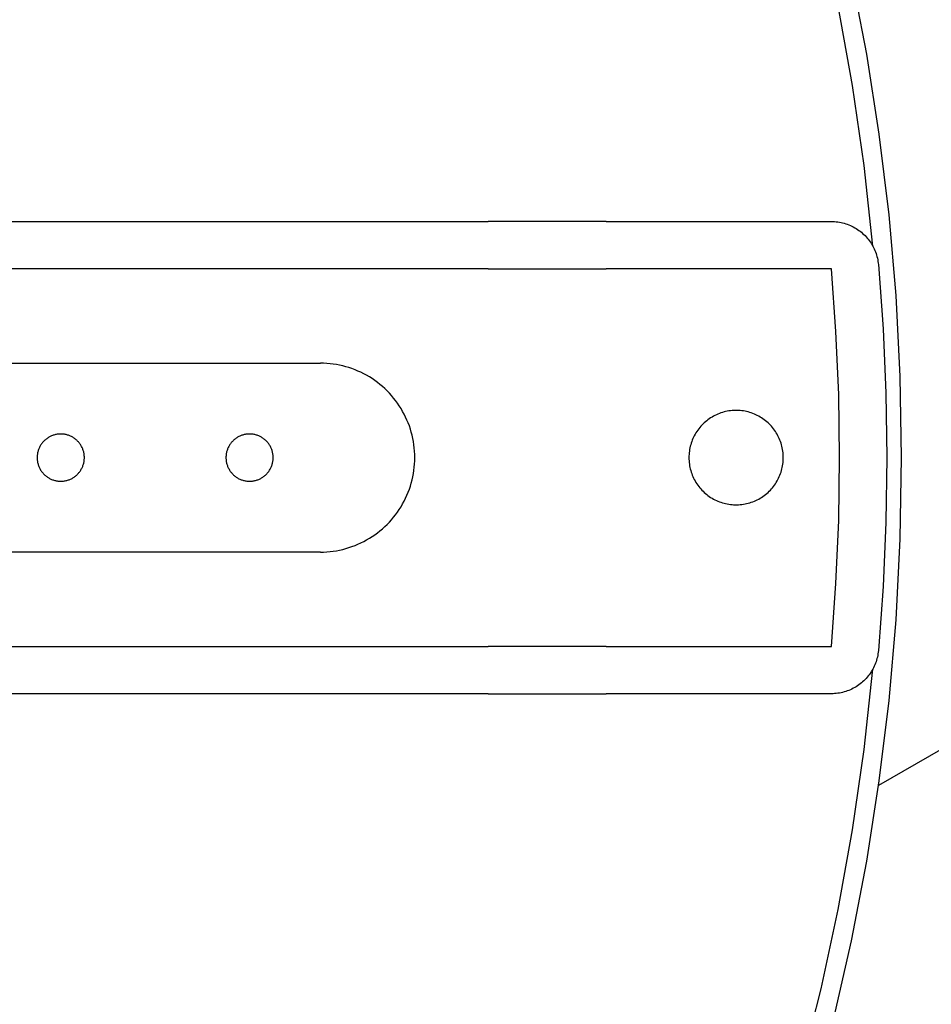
# Model space of a CAD drawing. Header units: millimetres. Extents: x 10249 to 12819, y -11746 to -10122.
# Tile 12 of 37: x 10913 to 10952, y -10528 to -10487. Entities that reach past the tile are written whole.
import ezdxf

# ---------------------------------------------------------------- set-up
doc = ezdxf.new("R2010")
doc.units = ezdxf.units.MM
doc.layers.add('Make2D$Visible$Curvas', color=7, linetype='Continuous')

msp = doc.modelspace()

# ---------------------------------------------------------------- linework, layer by layer
at = {"layer": 'Make2D$Visible$Curvas', "color": 7, "lineweight": -3, "true_color": 0xffffff}
msp.add_line((11453.171, -10228.408), (10949.476, -10519.216), dxfattribs=at)
at = {"layer": 'Make2D$Visible$Curvas', "color": 7, "lineweight": -3, "true_color": 0xededed}
for p, q in [((10948.321, -10484.863), (10948.969, -10488.236)), ((10948.381, -10489.562), (10947.774, -10486.184)), ((10948.969, -10488.236), (10949.501, -10491.63)), ((10948.87, -10492.959), (10948.381, -10489.562)), ((10949.501, -10491.63), (10949.915, -10495.04)), ((10949.241, -10496.371), (10948.87, -10492.959)), ((10887.88, -10495.326), (10921.795, -10495.326)), ((10921.795, -10495.326), (10932.948, -10495.326)), ((10937.948, -10495.326), (10932.948, -10495.326)), ((10937.948, -10495.326), (10947.484, -10495.326)), ((10947.484, -10495.326), (10947.553, -10495.328)), ((10947.553, -10495.328), (10947.622, -10495.331)), ((10947.622, -10495.331), (10947.69, -10495.337)), ((10947.69, -10495.337), (10947.759, -10495.345)), ((10947.759, -10495.345), (10947.827, -10495.356)), ((10947.827, -10495.356), (10947.895, -10495.369)), ((10947.895, -10495.369), (10947.962, -10495.384)), ((10947.962, -10495.384), (10948.029, -10495.402)), ((10948.029, -10495.402), (10948.095, -10495.422)), ((10948.095, -10495.422), (10948.16, -10495.444)), ((10949.915, -10495.04), (10950.211, -10498.462)), ((10948.16, -10495.444), (10948.225, -10495.469)), ((10948.225, -10495.469), (10948.288, -10495.495)), ((10948.288, -10495.495), (10948.351, -10495.524)), ((10948.351, -10495.524), (10948.413, -10495.555)), ((10948.413, -10495.555), (10948.473, -10495.588)), ((10948.473, -10495.588), (10948.533, -10495.623)), ((10948.533, -10495.623), (10948.591, -10495.661)), ((10948.591, -10495.661), (10948.647, -10495.7)), ((10948.647, -10495.7), (10948.703, -10495.741)), ((10948.703, -10495.741), (10948.757, -10495.784)), ((10948.757, -10495.784), (10948.809, -10495.829)), ((10948.809, -10495.829), (10948.86, -10495.875)), ((10948.86, -10495.875), (10948.909, -10495.924)), ((10948.909, -10495.924), (10948.957, -10495.974)), ((10948.957, -10495.974), (10949.003, -10496.025)), ((10949.003, -10496.025), (10949.047, -10496.079)), ((10949.047, -10496.079), (10949.089, -10496.133)), ((10949.089, -10496.133), (10949.129, -10496.189)), ((10949.129, -10496.189), (10949.167, -10496.247)), ((10949.167, -10496.247), (10949.203, -10496.305)), ((10949.203, -10496.305), (10949.238, -10496.365)), ((10949.238, -10496.365), (10949.27, -10496.426)), ((10949.27, -10496.426), (10949.3, -10496.489)), ((10949.3, -10496.489), (10949.328, -10496.552)), ((10949.328, -10496.552), (10949.353, -10496.616)), ((10949.353, -10496.616), (10949.377, -10496.681)), ((10949.377, -10496.681), (10949.398, -10496.746)), ((10949.398, -10496.746), (10949.417, -10496.813)), ((10949.417, -10496.813), (10949.433, -10496.88)), ((10949.433, -10496.88), (10949.447, -10496.947)), ((10949.447, -10496.947), (10949.459, -10497.015)), ((10949.459, -10497.015), (10949.469, -10497.084)), ((10949.469, -10497.084), (10949.476, -10497.152)), ((10921.795, -10497.326), (10887.88, -10497.326)), ((10932.948, -10497.326), (10921.795, -10497.326)), ((10932.948, -10497.326), (10937.948, -10497.326)), ((10947.484, -10497.326), (10937.948, -10497.326)), ((10947.677, -10499.989), (10947.484, -10497.326)), ((10949.476, -10497.152), (10949.674, -10499.873)), ((10950.211, -10498.462), (10950.388, -10501.892)), ((10947.794, -10502.657), (10947.677, -10499.989)), ((10949.674, -10499.873), (10949.793, -10502.599)), ((10901.833, -10501.326), (10925.833, -10501.326)), ((10925.969, -10501.329), (10925.833, -10501.326)), ((10926.106, -10501.336), (10925.969, -10501.329)), ((10926.242, -10501.347), (10926.106, -10501.336)), ((10926.377, -10501.364), (10926.242, -10501.347)), ((10926.512, -10501.385), (10926.377, -10501.364)), ((10926.646, -10501.41), (10926.512, -10501.385)), ((10926.78, -10501.44), (10926.646, -10501.41)), ((10926.912, -10501.475), (10926.78, -10501.44)), ((10927.043, -10501.514), (10926.912, -10501.475)), ((10927.172, -10501.557), (10927.043, -10501.514)), ((10927.3, -10501.605), (10927.172, -10501.557)), ((10927.426, -10501.658), (10927.3, -10501.605)), ((10927.551, -10501.714), (10927.426, -10501.658)), ((10927.673, -10501.775), (10927.551, -10501.714)), ((10927.793, -10501.84), (10927.673, -10501.775)), ((10927.911, -10501.909), (10927.793, -10501.84)), ((10928.026, -10501.982), (10927.911, -10501.909)), ((10928.139, -10502.059), (10928.026, -10501.982)), ((10928.25, -10502.139), (10928.139, -10502.059)), ((10950.388, -10501.892), (10950.448, -10505.326)), ((10928.357, -10502.224), (10928.25, -10502.139)), ((10928.461, -10502.312), (10928.357, -10502.224)), ((10928.563, -10502.403), (10928.461, -10502.312)), ((10928.661, -10502.498), (10928.563, -10502.403)), ((10928.756, -10502.596), (10928.661, -10502.498)), ((10928.847, -10502.698), (10928.756, -10502.596)), ((10928.935, -10502.802), (10928.847, -10502.698)), ((10929.02, -10502.909), (10928.935, -10502.802)), ((10929.1, -10503.02), (10929.02, -10502.909)), ((10947.833, -10505.326), (10947.794, -10502.657)), ((10949.793, -10502.599), (10949.833, -10505.326)), ((10929.177, -10503.133), (10929.1, -10503.02)), ((10929.25, -10503.248), (10929.177, -10503.133)), ((10929.319, -10503.366), (10929.25, -10503.248)), ((10943.07, -10503.362), (10943.003, -10503.377)), ((10943.138, -10503.35), (10943.07, -10503.362)), ((10943.207, -10503.341), (10943.138, -10503.35)), ((10943.275, -10503.334), (10943.207, -10503.341)), ((10943.344, -10503.329), (10943.275, -10503.334)), ((10943.413, -10503.327), (10943.344, -10503.329)), ((10943.482, -10503.327), (10943.413, -10503.327)), ((10943.551, -10503.329), (10943.482, -10503.327)), ((10943.62, -10503.334), (10943.551, -10503.329)), ((10943.689, -10503.341), (10943.62, -10503.334)), ((10943.757, -10503.35), (10943.689, -10503.341)), ((10943.825, -10503.362), (10943.757, -10503.35)), ((10943.893, -10503.377), (10943.825, -10503.362)), ((10929.384, -10503.486), (10929.319, -10503.366)), ((10929.445, -10503.608), (10929.384, -10503.486)), ((10929.501, -10503.733), (10929.445, -10503.608)), ((10929.554, -10503.859), (10929.501, -10503.733)), ((10942.201, -10503.763), (10942.148, -10503.807)), ((10942.255, -10503.721), (10942.201, -10503.763)), ((10942.312, -10503.68), (10942.255, -10503.721)), ((10942.369, -10503.642), (10942.312, -10503.68)), ((10942.428, -10503.606), (10942.369, -10503.642)), ((10942.488, -10503.572), (10942.428, -10503.606)), ((10942.549, -10503.54), (10942.488, -10503.572)), ((10942.611, -10503.51), (10942.549, -10503.54)), ((10942.674, -10503.482), (10942.611, -10503.51)), ((10942.739, -10503.456), (10942.674, -10503.482)), ((10942.803, -10503.433), (10942.739, -10503.456)), ((10942.869, -10503.412), (10942.803, -10503.433)), ((10942.936, -10503.393), (10942.869, -10503.412)), ((10943.003, -10503.377), (10942.936, -10503.393)), ((10943.96, -10503.393), (10943.893, -10503.377)), ((10944.026, -10503.412), (10943.96, -10503.393)), ((10944.092, -10503.433), (10944.026, -10503.412)), ((10944.157, -10503.456), (10944.092, -10503.433)), ((10944.221, -10503.482), (10944.157, -10503.456)), ((10944.284, -10503.51), (10944.221, -10503.482)), ((10944.346, -10503.54), (10944.284, -10503.51)), ((10944.408, -10503.572), (10944.346, -10503.54)), ((10944.468, -10503.606), (10944.408, -10503.572)), ((10944.526, -10503.642), (10944.468, -10503.606)), ((10944.584, -10503.68), (10944.526, -10503.642)), ((10944.64, -10503.721), (10944.584, -10503.68)), ((10944.695, -10503.763), (10944.64, -10503.721)), ((10944.748, -10503.807), (10944.695, -10503.763)), ((10929.602, -10503.987), (10929.554, -10503.859)), ((10929.645, -10504.116), (10929.602, -10503.987)), ((10929.684, -10504.247), (10929.645, -10504.116)), ((10941.822, -10504.162), (10941.782, -10504.219)), ((10941.863, -10504.107), (10941.822, -10504.162)), ((10941.906, -10504.053), (10941.863, -10504.107)), ((10941.951, -10504), (10941.906, -10504.053)), ((10941.997, -10503.949), (10941.951, -10504)), ((10942.046, -10503.9), (10941.997, -10503.949)), ((10942.096, -10503.852), (10942.046, -10503.9)), ((10942.148, -10503.807), (10942.096, -10503.852)), ((10944.8, -10503.852), (10944.748, -10503.807)), ((10944.85, -10503.9), (10944.8, -10503.852)), ((10944.898, -10503.949), (10944.85, -10503.9)), ((10944.945, -10504), (10944.898, -10503.949)), ((10944.99, -10504.053), (10944.945, -10504)), ((10945.033, -10504.107), (10944.99, -10504.053)), ((10945.074, -10504.162), (10945.033, -10504.107)), ((10945.113, -10504.219), (10945.074, -10504.162)), ((10914.132, -10504.613), (10914.107, -10504.638)), ((10914.157, -10504.589), (10914.132, -10504.613)), ((10914.182, -10504.567), (10914.157, -10504.589)), ((10914.209, -10504.545), (10914.182, -10504.567)), ((10914.236, -10504.524), (10914.209, -10504.545)), ((10914.265, -10504.503), (10914.236, -10504.524)), ((10914.293, -10504.484), (10914.265, -10504.503)), ((10914.323, -10504.466), (10914.293, -10504.484)), ((10914.353, -10504.449), (10914.323, -10504.466)), ((10914.383, -10504.433), (10914.353, -10504.449)), ((10914.414, -10504.418), (10914.383, -10504.433)), ((10914.446, -10504.404), (10914.414, -10504.418)), ((10914.478, -10504.391), (10914.446, -10504.404)), ((10914.51, -10504.38), (10914.478, -10504.391)), ((10914.543, -10504.369), (10914.51, -10504.38)), ((10914.577, -10504.36), (10914.543, -10504.369)), ((10914.61, -10504.351), (10914.577, -10504.36)), ((10914.644, -10504.344), (10914.61, -10504.351)), ((10914.678, -10504.338), (10914.644, -10504.344)), ((10914.712, -10504.334), (10914.678, -10504.338)), ((10914.746, -10504.33), (10914.712, -10504.334)), ((10914.781, -10504.328), (10914.746, -10504.33)), ((10914.815, -10504.327), (10914.781, -10504.328)), ((10914.85, -10504.327), (10914.815, -10504.327)), ((10914.884, -10504.328), (10914.85, -10504.327)), ((10914.919, -10504.33), (10914.884, -10504.328)), ((10914.953, -10504.334), (10914.919, -10504.33)), ((10914.987, -10504.338), (10914.953, -10504.334)), ((10915.021, -10504.344), (10914.987, -10504.338)), ((10915.055, -10504.351), (10915.021, -10504.344)), ((10915.089, -10504.36), (10915.055, -10504.351)), ((10915.122, -10504.369), (10915.089, -10504.36)), ((10915.155, -10504.38), (10915.122, -10504.369)), ((10915.187, -10504.391), (10915.155, -10504.38)), ((10915.219, -10504.404), (10915.187, -10504.391)), ((10915.251, -10504.418), (10915.219, -10504.404)), ((10915.282, -10504.433), (10915.251, -10504.418)), ((10915.313, -10504.449), (10915.282, -10504.433)), ((10915.343, -10504.466), (10915.313, -10504.449)), ((10915.372, -10504.484), (10915.343, -10504.466)), ((10915.401, -10504.503), (10915.372, -10504.484)), ((10915.429, -10504.524), (10915.401, -10504.503)), ((10915.456, -10504.545), (10915.429, -10504.524)), ((10915.483, -10504.567), (10915.456, -10504.545)), ((10915.509, -10504.589), (10915.483, -10504.567)), ((10915.534, -10504.613), (10915.509, -10504.589)), ((10915.558, -10504.638), (10915.534, -10504.613)), ((10922.132, -10504.613), (10922.107, -10504.638)), ((10922.157, -10504.589), (10922.132, -10504.613)), ((10922.182, -10504.567), (10922.157, -10504.589)), ((10922.209, -10504.545), (10922.182, -10504.567)), ((10922.236, -10504.524), (10922.209, -10504.545)), ((10922.265, -10504.503), (10922.236, -10504.524)), ((10922.293, -10504.484), (10922.265, -10504.503)), ((10922.323, -10504.466), (10922.293, -10504.484)), ((10922.353, -10504.449), (10922.323, -10504.466)), ((10922.383, -10504.433), (10922.353, -10504.449)), ((10922.414, -10504.418), (10922.383, -10504.433)), ((10922.446, -10504.404), (10922.414, -10504.418)), ((10922.478, -10504.391), (10922.446, -10504.404)), ((10922.51, -10504.38), (10922.478, -10504.391)), ((10922.543, -10504.369), (10922.51, -10504.38)), ((10922.577, -10504.36), (10922.543, -10504.369)), ((10922.61, -10504.351), (10922.577, -10504.36)), ((10922.644, -10504.344), (10922.61, -10504.351)), ((10922.678, -10504.338), (10922.644, -10504.344)), ((10922.712, -10504.334), (10922.678, -10504.338)), ((10922.746, -10504.33), (10922.712, -10504.334)), ((10922.781, -10504.328), (10922.746, -10504.33)), ((10922.815, -10504.327), (10922.781, -10504.328)), ((10922.85, -10504.327), (10922.815, -10504.327)), ((10922.884, -10504.328), (10922.85, -10504.327)), ((10922.919, -10504.33), (10922.884, -10504.328)), ((10922.953, -10504.334), (10922.919, -10504.33)), ((10922.987, -10504.338), (10922.953, -10504.334)), ((10923.021, -10504.344), (10922.987, -10504.338)), ((10923.055, -10504.351), (10923.021, -10504.344)), ((10923.089, -10504.36), (10923.055, -10504.351)), ((10923.122, -10504.369), (10923.089, -10504.36)), ((10923.155, -10504.38), (10923.122, -10504.369)), ((10923.187, -10504.391), (10923.155, -10504.38)), ((10923.219, -10504.404), (10923.187, -10504.391)), ((10923.251, -10504.418), (10923.219, -10504.404)), ((10923.282, -10504.433), (10923.251, -10504.418)), ((10923.313, -10504.449), (10923.282, -10504.433)), ((10923.343, -10504.466), (10923.313, -10504.449)), ((10923.372, -10504.484), (10923.343, -10504.466)), ((10923.401, -10504.503), (10923.372, -10504.484)), ((10923.429, -10504.524), (10923.401, -10504.503)), ((10923.456, -10504.545), (10923.429, -10504.524)), ((10923.483, -10504.567), (10923.456, -10504.545)), ((10923.509, -10504.589), (10923.483, -10504.567)), ((10923.534, -10504.613), (10923.509, -10504.589)), ((10923.558, -10504.638), (10923.534, -10504.613)), ((10929.719, -10504.379), (10929.684, -10504.247)), ((10929.749, -10504.513), (10929.719, -10504.379)), ((10929.774, -10504.647), (10929.749, -10504.513)), ((10941.59, -10504.585), (10941.566, -10504.65)), ((10941.617, -10504.521), (10941.59, -10504.585)), ((10941.646, -10504.459), (10941.617, -10504.521)), ((10941.677, -10504.397), (10941.646, -10504.459)), ((10941.71, -10504.336), (10941.677, -10504.397)), ((10941.745, -10504.277), (10941.71, -10504.336)), ((10941.782, -10504.219), (10941.745, -10504.277)), ((10945.15, -10504.277), (10945.113, -10504.219)), ((10945.185, -10504.336), (10945.15, -10504.277)), ((10945.219, -10504.397), (10945.185, -10504.336)), ((10945.25, -10504.459), (10945.219, -10504.397)), ((10945.279, -10504.521), (10945.25, -10504.459)), ((10945.305, -10504.585), (10945.279, -10504.521)), ((10945.33, -10504.65), (10945.305, -10504.585)), ((10913.88, -10505.021), (10913.87, -10505.054)), ((10913.892, -10504.988), (10913.88, -10505.021)), ((10913.904, -10504.956), (10913.892, -10504.988)), ((10913.917, -10504.924), (10913.904, -10504.956)), ((10913.932, -10504.893), (10913.917, -10504.924)), ((10913.947, -10504.862), (10913.932, -10504.893)), ((10913.964, -10504.831), (10913.947, -10504.862)), ((10913.981, -10504.802), (10913.964, -10504.831)), ((10914, -10504.773), (10913.981, -10504.802)), ((10914.02, -10504.744), (10914, -10504.773)), ((10914.04, -10504.716), (10914.02, -10504.744)), ((10914.062, -10504.689), (10914.04, -10504.716)), ((10914.084, -10504.663), (10914.062, -10504.689)), ((10914.107, -10504.638), (10914.084, -10504.663)), ((10915.581, -10504.663), (10915.558, -10504.638)), ((10915.604, -10504.689), (10915.581, -10504.663)), ((10915.625, -10504.716), (10915.604, -10504.689)), ((10915.646, -10504.744), (10915.625, -10504.716)), ((10915.665, -10504.773), (10915.646, -10504.744)), ((10915.684, -10504.802), (10915.665, -10504.773)), ((10915.701, -10504.831), (10915.684, -10504.802)), ((10915.718, -10504.862), (10915.701, -10504.831)), ((10915.734, -10504.893), (10915.718, -10504.862)), ((10915.748, -10504.924), (10915.734, -10504.893)), ((10915.761, -10504.956), (10915.748, -10504.924)), ((10915.774, -10504.988), (10915.761, -10504.956)), ((10915.785, -10505.021), (10915.774, -10504.988)), ((10915.795, -10505.054), (10915.785, -10505.021)), ((10921.88, -10505.021), (10921.87, -10505.054)), ((10921.892, -10504.988), (10921.88, -10505.021)), ((10921.904, -10504.956), (10921.892, -10504.988)), ((10921.917, -10504.924), (10921.904, -10504.956)), ((10921.932, -10504.893), (10921.917, -10504.924)), ((10921.947, -10504.862), (10921.932, -10504.893)), ((10921.964, -10504.831), (10921.947, -10504.862)), ((10921.981, -10504.802), (10921.964, -10504.831)), ((10922, -10504.773), (10921.981, -10504.802)), ((10922.02, -10504.744), (10922, -10504.773)), ((10922.04, -10504.716), (10922.02, -10504.744)), ((10922.062, -10504.689), (10922.04, -10504.716)), ((10922.084, -10504.663), (10922.062, -10504.689)), ((10922.107, -10504.638), (10922.084, -10504.663)), ((10923.581, -10504.663), (10923.558, -10504.638)), ((10923.604, -10504.689), (10923.581, -10504.663)), ((10923.625, -10504.716), (10923.604, -10504.689)), ((10923.646, -10504.744), (10923.625, -10504.716)), ((10923.665, -10504.773), (10923.646, -10504.744)), ((10923.684, -10504.802), (10923.665, -10504.773)), ((10923.701, -10504.831), (10923.684, -10504.802)), ((10923.718, -10504.862), (10923.701, -10504.831)), ((10923.734, -10504.893), (10923.718, -10504.862)), ((10923.748, -10504.924), (10923.734, -10504.893)), ((10923.761, -10504.956), (10923.748, -10504.924)), ((10923.774, -10504.988), (10923.761, -10504.956)), ((10923.785, -10505.021), (10923.774, -10504.988)), ((10923.795, -10505.054), (10923.785, -10505.021)), ((10929.795, -10504.782), (10929.774, -10504.647)), ((10929.812, -10504.917), (10929.795, -10504.782)), ((10929.823, -10505.053), (10929.812, -10504.917)), ((10941.477, -10504.983), (10941.467, -10505.051)), ((10941.49, -10504.915), (10941.477, -10504.983)), ((10941.506, -10504.848), (10941.49, -10504.915)), ((10941.524, -10504.781), (10941.506, -10504.848)), ((10941.543, -10504.715), (10941.524, -10504.781)), ((10941.566, -10504.65), (10941.543, -10504.715)), ((10945.352, -10504.715), (10945.33, -10504.65)), ((10945.372, -10504.781), (10945.352, -10504.715)), ((10945.39, -10504.848), (10945.372, -10504.781)), ((10945.405, -10504.915), (10945.39, -10504.848)), ((10945.418, -10504.983), (10945.405, -10504.915)), ((10945.429, -10505.051), (10945.418, -10504.983)), ((10913.835, -10505.257), (10913.833, -10505.292)), ((10913.833, -10505.292), (10913.833, -10505.326)), ((10913.833, -10505.326), (10913.833, -10505.361)), ((10913.833, -10505.361), (10913.835, -10505.395)), ((10913.838, -10505.223), (10913.835, -10505.257)), ((10913.835, -10505.395), (10913.838, -10505.43)), ((10913.842, -10505.189), (10913.838, -10505.223)), ((10913.838, -10505.43), (10913.842, -10505.464)), ((10913.847, -10505.155), (10913.842, -10505.189)), ((10913.854, -10505.121), (10913.847, -10505.155)), ((10913.862, -10505.087), (10913.854, -10505.121)), ((10913.87, -10505.054), (10913.862, -10505.087)), ((10915.804, -10505.087), (10915.795, -10505.054)), ((10915.811, -10505.121), (10915.804, -10505.087)), ((10915.818, -10505.155), (10915.811, -10505.121)), ((10915.823, -10505.189), (10915.818, -10505.155)), ((10915.827, -10505.223), (10915.823, -10505.189)), ((10915.823, -10505.464), (10915.827, -10505.43)), ((10915.83, -10505.257), (10915.827, -10505.223)), ((10915.827, -10505.43), (10915.83, -10505.395)), ((10915.832, -10505.292), (10915.83, -10505.257)), ((10915.83, -10505.395), (10915.832, -10505.361)), ((10915.833, -10505.326), (10915.832, -10505.292)), ((10915.832, -10505.361), (10915.833, -10505.326)), ((10921.835, -10505.257), (10921.833, -10505.292)), ((10921.833, -10505.292), (10921.833, -10505.326)), ((10921.833, -10505.326), (10921.833, -10505.361)), ((10921.833, -10505.361), (10921.835, -10505.395)), ((10921.838, -10505.223), (10921.835, -10505.257)), ((10921.835, -10505.395), (10921.838, -10505.43)), ((10921.842, -10505.189), (10921.838, -10505.223)), ((10921.838, -10505.43), (10921.842, -10505.464)), ((10921.847, -10505.155), (10921.842, -10505.189)), ((10921.854, -10505.121), (10921.847, -10505.155)), ((10921.862, -10505.087), (10921.854, -10505.121)), ((10921.87, -10505.054), (10921.862, -10505.087)), ((10923.804, -10505.087), (10923.795, -10505.054)), ((10923.811, -10505.121), (10923.804, -10505.087)), ((10923.818, -10505.155), (10923.811, -10505.121)), ((10923.823, -10505.189), (10923.818, -10505.155)), ((10923.827, -10505.223), (10923.823, -10505.189)), ((10923.823, -10505.464), (10923.827, -10505.43)), ((10923.83, -10505.257), (10923.827, -10505.223)), ((10923.827, -10505.43), (10923.83, -10505.395)), ((10923.832, -10505.292), (10923.83, -10505.257)), ((10923.83, -10505.395), (10923.832, -10505.361)), ((10923.833, -10505.326), (10923.832, -10505.292)), ((10923.832, -10505.361), (10923.833, -10505.326)), ((10929.83, -10505.19), (10929.823, -10505.053)), ((10929.833, -10505.326), (10929.83, -10505.19)), ((10929.83, -10505.463), (10929.833, -10505.326)), ((10941.449, -10505.257), (10941.448, -10505.326)), ((10941.448, -10505.326), (10941.449, -10505.395)), ((10941.452, -10505.188), (10941.449, -10505.257)), ((10941.449, -10505.395), (10941.452, -10505.464)), ((10941.458, -10505.12), (10941.452, -10505.188)), ((10941.467, -10505.051), (10941.458, -10505.12)), ((10945.437, -10505.12), (10945.429, -10505.051)), ((10945.443, -10505.188), (10945.437, -10505.12)), ((10945.447, -10505.257), (10945.443, -10505.188)), ((10945.443, -10505.464), (10945.447, -10505.395)), ((10945.448, -10505.326), (10945.447, -10505.257)), ((10945.447, -10505.395), (10945.448, -10505.326)), ((10947.794, -10507.996), (10947.833, -10505.326)), ((10949.833, -10505.326), (10949.793, -10508.054)), ((10950.448, -10505.326), (10950.388, -10508.761)), ((10913.842, -10505.464), (10913.847, -10505.498)), ((10913.847, -10505.498), (10913.854, -10505.532)), ((10913.854, -10505.532), (10913.862, -10505.566)), ((10913.862, -10505.566), (10913.87, -10505.599)), ((10913.87, -10505.599), (10913.88, -10505.632)), ((10913.88, -10505.632), (10913.892, -10505.665)), ((10913.892, -10505.665), (10913.904, -10505.697)), ((10913.904, -10505.697), (10913.917, -10505.729)), ((10913.917, -10505.729), (10913.932, -10505.76)), ((10913.932, -10505.76), (10913.947, -10505.791)), ((10913.947, -10505.791), (10913.964, -10505.821)), ((10913.964, -10505.821), (10913.981, -10505.851)), ((10913.981, -10505.851), (10914, -10505.88)), ((10915.665, -10505.88), (10915.684, -10505.851)), ((10915.684, -10505.851), (10915.701, -10505.821)), ((10915.701, -10505.821), (10915.718, -10505.791)), ((10915.718, -10505.791), (10915.734, -10505.76)), ((10915.734, -10505.76), (10915.748, -10505.729)), ((10915.748, -10505.729), (10915.761, -10505.697)), ((10915.761, -10505.697), (10915.774, -10505.665)), ((10915.774, -10505.665), (10915.785, -10505.632)), ((10915.785, -10505.632), (10915.795, -10505.599)), ((10915.795, -10505.599), (10915.804, -10505.566)), ((10915.804, -10505.566), (10915.811, -10505.532)), ((10915.811, -10505.532), (10915.818, -10505.498)), ((10915.818, -10505.498), (10915.823, -10505.464)), ((10921.842, -10505.464), (10921.847, -10505.498)), ((10921.847, -10505.498), (10921.854, -10505.532)), ((10921.854, -10505.532), (10921.862, -10505.566)), ((10921.862, -10505.566), (10921.87, -10505.599)), ((10921.87, -10505.599), (10921.88, -10505.632)), ((10921.88, -10505.632), (10921.892, -10505.665)), ((10921.892, -10505.665), (10921.904, -10505.697)), ((10921.904, -10505.697), (10921.917, -10505.729)), ((10921.917, -10505.729), (10921.932, -10505.76)), ((10921.932, -10505.76), (10921.947, -10505.791)), ((10921.947, -10505.791), (10921.964, -10505.821)), ((10921.964, -10505.821), (10921.981, -10505.851)), ((10921.981, -10505.851), (10922, -10505.88)), ((10923.665, -10505.88), (10923.684, -10505.851)), ((10923.684, -10505.851), (10923.701, -10505.821)), ((10923.701, -10505.821), (10923.718, -10505.791)), ((10923.718, -10505.791), (10923.734, -10505.76)), ((10923.734, -10505.76), (10923.748, -10505.729)), ((10923.748, -10505.729), (10923.761, -10505.697)), ((10923.761, -10505.697), (10923.774, -10505.665)), ((10923.774, -10505.665), (10923.785, -10505.632)), ((10923.785, -10505.632), (10923.795, -10505.599)), ((10923.795, -10505.599), (10923.804, -10505.566)), ((10923.804, -10505.566), (10923.811, -10505.532)), ((10923.811, -10505.532), (10923.818, -10505.498)), ((10923.818, -10505.498), (10923.823, -10505.464)), ((10929.795, -10505.871), (10929.812, -10505.735)), ((10929.812, -10505.735), (10929.823, -10505.599)), ((10929.823, -10505.599), (10929.83, -10505.463)), ((10941.452, -10505.464), (10941.458, -10505.533)), ((10941.458, -10505.533), (10941.467, -10505.602)), ((10941.467, -10505.602), (10941.477, -10505.67)), ((10941.477, -10505.67), (10941.49, -10505.738)), ((10941.49, -10505.738), (10941.506, -10505.805)), ((10941.506, -10505.805), (10941.524, -10505.872)), ((10945.372, -10505.872), (10945.39, -10505.805)), ((10945.39, -10505.805), (10945.405, -10505.738)), ((10945.405, -10505.738), (10945.418, -10505.67)), ((10945.418, -10505.67), (10945.429, -10505.602)), ((10945.429, -10505.602), (10945.437, -10505.533)), ((10945.437, -10505.533), (10945.443, -10505.464)), ((10914, -10505.88), (10914.02, -10505.909)), ((10914.02, -10505.909), (10914.04, -10505.936)), ((10914.04, -10505.936), (10914.062, -10505.963)), ((10914.062, -10505.963), (10914.084, -10505.99)), ((10914.084, -10505.99), (10914.107, -10506.015)), ((10914.107, -10506.015), (10914.132, -10506.04)), ((10914.132, -10506.04), (10914.157, -10506.063)), ((10914.157, -10506.063), (10914.182, -10506.086)), ((10914.182, -10506.086), (10914.209, -10506.108)), ((10914.209, -10506.108), (10914.236, -10506.129)), ((10914.236, -10506.129), (10914.265, -10506.149)), ((10914.265, -10506.149), (10914.293, -10506.168)), ((10914.293, -10506.168), (10914.323, -10506.187)), ((10914.323, -10506.187), (10914.353, -10506.204)), ((10914.353, -10506.204), (10914.383, -10506.22)), ((10914.383, -10506.22), (10914.414, -10506.235)), ((10914.414, -10506.235), (10914.446, -10506.249)), ((10914.446, -10506.249), (10914.478, -10506.261)), ((10914.478, -10506.261), (10914.51, -10506.273)), ((10914.51, -10506.273), (10914.543, -10506.284)), ((10915.122, -10506.284), (10915.155, -10506.273)), ((10915.155, -10506.273), (10915.187, -10506.261)), ((10915.187, -10506.261), (10915.219, -10506.249)), ((10915.219, -10506.249), (10915.251, -10506.235)), ((10915.251, -10506.235), (10915.282, -10506.22)), ((10915.282, -10506.22), (10915.313, -10506.204)), ((10915.313, -10506.204), (10915.343, -10506.187)), ((10915.343, -10506.187), (10915.372, -10506.168)), ((10915.372, -10506.168), (10915.401, -10506.149)), ((10915.401, -10506.149), (10915.429, -10506.129)), ((10915.429, -10506.129), (10915.456, -10506.108)), ((10915.456, -10506.108), (10915.483, -10506.086)), ((10915.483, -10506.086), (10915.509, -10506.063)), ((10915.509, -10506.063), (10915.534, -10506.04)), ((10915.534, -10506.04), (10915.558, -10506.015)), ((10915.558, -10506.015), (10915.581, -10505.99)), ((10915.581, -10505.99), (10915.604, -10505.963)), ((10915.604, -10505.963), (10915.625, -10505.936)), ((10915.625, -10505.936), (10915.646, -10505.909)), ((10915.646, -10505.909), (10915.665, -10505.88)), ((10922, -10505.88), (10922.02, -10505.909)), ((10922.02, -10505.909), (10922.04, -10505.936)), ((10922.04, -10505.936), (10922.062, -10505.963)), ((10922.062, -10505.963), (10922.084, -10505.99)), ((10922.084, -10505.99), (10922.107, -10506.015)), ((10922.107, -10506.015), (10922.132, -10506.04)), ((10922.132, -10506.04), (10922.157, -10506.063)), ((10922.157, -10506.063), (10922.182, -10506.086)), ((10922.182, -10506.086), (10922.209, -10506.108)), ((10922.209, -10506.108), (10922.236, -10506.129)), ((10922.236, -10506.129), (10922.265, -10506.149)), ((10922.265, -10506.149), (10922.293, -10506.168)), ((10922.293, -10506.168), (10922.323, -10506.187)), ((10922.323, -10506.187), (10922.353, -10506.204)), ((10922.353, -10506.204), (10922.383, -10506.22)), ((10922.383, -10506.22), (10922.414, -10506.235)), ((10922.414, -10506.235), (10922.446, -10506.249)), ((10922.446, -10506.249), (10922.478, -10506.261)), ((10922.478, -10506.261), (10922.51, -10506.273)), ((10922.51, -10506.273), (10922.543, -10506.284)), ((10923.122, -10506.284), (10923.155, -10506.273)), ((10923.155, -10506.273), (10923.187, -10506.261)), ((10923.187, -10506.261), (10923.219, -10506.249)), ((10923.219, -10506.249), (10923.251, -10506.235)), ((10923.251, -10506.235), (10923.282, -10506.22)), ((10923.282, -10506.22), (10923.313, -10506.204)), ((10923.313, -10506.204), (10923.343, -10506.187)), ((10923.343, -10506.187), (10923.372, -10506.168)), ((10923.372, -10506.168), (10923.401, -10506.149)), ((10923.401, -10506.149), (10923.429, -10506.129)), ((10923.429, -10506.129), (10923.456, -10506.108)), ((10923.456, -10506.108), (10923.483, -10506.086)), ((10923.483, -10506.086), (10923.509, -10506.063)), ((10923.509, -10506.063), (10923.534, -10506.04)), ((10923.534, -10506.04), (10923.558, -10506.015)), ((10923.558, -10506.015), (10923.581, -10505.99)), ((10923.581, -10505.99), (10923.604, -10505.963)), ((10923.604, -10505.963), (10923.625, -10505.936)), ((10923.625, -10505.936), (10923.646, -10505.909)), ((10923.646, -10505.909), (10923.665, -10505.88)), ((10929.684, -10506.406), (10929.719, -10506.273)), ((10929.719, -10506.273), (10929.749, -10506.14)), ((10929.749, -10506.14), (10929.774, -10506.006)), ((10929.774, -10506.006), (10929.795, -10505.871)), ((10941.524, -10505.872), (10941.543, -10505.938)), ((10941.543, -10505.938), (10941.566, -10506.003)), ((10941.566, -10506.003), (10941.59, -10506.068)), ((10941.59, -10506.068), (10941.617, -10506.131)), ((10941.617, -10506.131), (10941.646, -10506.194)), ((10941.646, -10506.194), (10941.677, -10506.256)), ((10941.677, -10506.256), (10941.71, -10506.316)), ((10945.185, -10506.316), (10945.219, -10506.256)), ((10945.219, -10506.256), (10945.25, -10506.194)), ((10945.25, -10506.194), (10945.279, -10506.131)), ((10945.279, -10506.131), (10945.305, -10506.068)), ((10945.305, -10506.068), (10945.33, -10506.003)), ((10945.33, -10506.003), (10945.352, -10505.938)), ((10945.352, -10505.938), (10945.372, -10505.872)), ((10914.543, -10506.284), (10914.577, -10506.293)), ((10914.577, -10506.293), (10914.61, -10506.301)), ((10914.61, -10506.301), (10914.644, -10506.308)), ((10914.644, -10506.308), (10914.678, -10506.314)), ((10914.678, -10506.314), (10914.712, -10506.319)), ((10914.712, -10506.319), (10914.746, -10506.323)), ((10914.746, -10506.323), (10914.781, -10506.325)), ((10914.781, -10506.325), (10914.815, -10506.326)), ((10914.815, -10506.326), (10914.85, -10506.326)), ((10914.85, -10506.326), (10914.884, -10506.325)), ((10914.884, -10506.325), (10914.919, -10506.323)), ((10914.919, -10506.323), (10914.953, -10506.319)), ((10914.953, -10506.319), (10914.987, -10506.314)), ((10914.987, -10506.314), (10915.021, -10506.308)), ((10915.021, -10506.308), (10915.055, -10506.301)), ((10915.055, -10506.301), (10915.089, -10506.293)), ((10915.089, -10506.293), (10915.122, -10506.284)), ((10922.543, -10506.284), (10922.577, -10506.293)), ((10922.577, -10506.293), (10922.61, -10506.301)), ((10922.61, -10506.301), (10922.644, -10506.308)), ((10922.644, -10506.308), (10922.678, -10506.314)), ((10922.678, -10506.314), (10922.712, -10506.319)), ((10922.712, -10506.319), (10922.746, -10506.323)), ((10922.746, -10506.323), (10922.781, -10506.325)), ((10922.781, -10506.325), (10922.815, -10506.326)), ((10922.815, -10506.326), (10922.85, -10506.326)), ((10922.85, -10506.326), (10922.884, -10506.325)), ((10922.884, -10506.325), (10922.919, -10506.323)), ((10922.919, -10506.323), (10922.953, -10506.319)), ((10922.953, -10506.319), (10922.987, -10506.314)), ((10922.987, -10506.314), (10923.021, -10506.308)), ((10923.021, -10506.308), (10923.055, -10506.301)), ((10923.055, -10506.301), (10923.089, -10506.293)), ((10923.089, -10506.293), (10923.122, -10506.284)), ((10929.554, -10506.794), (10929.602, -10506.666)), ((10929.602, -10506.666), (10929.645, -10506.536)), ((10929.645, -10506.536), (10929.684, -10506.406)), ((10941.71, -10506.316), (10941.745, -10506.376)), ((10941.745, -10506.376), (10941.782, -10506.434)), ((10941.782, -10506.434), (10941.822, -10506.491)), ((10941.822, -10506.491), (10941.863, -10506.546)), ((10941.863, -10506.546), (10941.906, -10506.6)), ((10941.906, -10506.6), (10941.951, -10506.653)), ((10941.951, -10506.653), (10941.997, -10506.704)), ((10944.898, -10506.704), (10944.945, -10506.653)), ((10944.945, -10506.653), (10944.99, -10506.6)), ((10944.99, -10506.6), (10945.033, -10506.546)), ((10945.033, -10506.546), (10945.074, -10506.491)), ((10945.074, -10506.491), (10945.113, -10506.434)), ((10945.113, -10506.434), (10945.15, -10506.376)), ((10945.15, -10506.376), (10945.185, -10506.316)), ((10929.384, -10507.167), (10929.445, -10507.044)), ((10929.445, -10507.044), (10929.501, -10506.92)), ((10929.501, -10506.92), (10929.554, -10506.794)), ((10941.997, -10506.704), (10942.046, -10506.753)), ((10942.046, -10506.753), (10942.096, -10506.8)), ((10942.096, -10506.8), (10942.148, -10506.846)), ((10942.148, -10506.846), (10942.201, -10506.89)), ((10942.201, -10506.89), (10942.255, -10506.932)), ((10942.255, -10506.932), (10942.312, -10506.972)), ((10942.312, -10506.972), (10942.369, -10507.011)), ((10942.369, -10507.011), (10942.428, -10507.047)), ((10942.428, -10507.047), (10942.488, -10507.081)), ((10942.488, -10507.081), (10942.549, -10507.113)), ((10942.549, -10507.113), (10942.611, -10507.143)), ((10944.284, -10507.143), (10944.346, -10507.113)), ((10944.346, -10507.113), (10944.408, -10507.081)), ((10944.408, -10507.081), (10944.468, -10507.047)), ((10944.468, -10507.047), (10944.526, -10507.011)), ((10944.526, -10507.011), (10944.584, -10506.972)), ((10944.584, -10506.972), (10944.64, -10506.932)), ((10944.64, -10506.932), (10944.695, -10506.89)), ((10944.695, -10506.89), (10944.748, -10506.846)), ((10944.748, -10506.846), (10944.8, -10506.8)), ((10944.8, -10506.8), (10944.85, -10506.753)), ((10944.85, -10506.753), (10944.898, -10506.704)), ((10929.1, -10507.633), (10929.177, -10507.52)), ((10929.177, -10507.52), (10929.25, -10507.405)), ((10929.25, -10507.405), (10929.319, -10507.287)), ((10929.319, -10507.287), (10929.384, -10507.167)), ((10942.611, -10507.143), (10942.674, -10507.171)), ((10942.674, -10507.171), (10942.739, -10507.196)), ((10942.739, -10507.196), (10942.803, -10507.22)), ((10942.803, -10507.22), (10942.869, -10507.241)), ((10942.869, -10507.241), (10942.936, -10507.26)), ((10942.936, -10507.26), (10943.003, -10507.276)), ((10943.003, -10507.276), (10943.07, -10507.29)), ((10943.07, -10507.29), (10943.138, -10507.302)), ((10943.138, -10507.302), (10943.207, -10507.312)), ((10943.207, -10507.312), (10943.275, -10507.319)), ((10943.275, -10507.319), (10943.344, -10507.324)), ((10943.344, -10507.324), (10943.413, -10507.326)), ((10943.413, -10507.326), (10943.482, -10507.326)), ((10943.482, -10507.326), (10943.551, -10507.324)), ((10943.551, -10507.324), (10943.62, -10507.319)), ((10943.62, -10507.319), (10943.689, -10507.312)), ((10943.689, -10507.312), (10943.757, -10507.302)), ((10943.757, -10507.302), (10943.825, -10507.29)), ((10943.825, -10507.29), (10943.893, -10507.276)), ((10943.893, -10507.276), (10943.96, -10507.26)), ((10943.96, -10507.26), (10944.026, -10507.241)), ((10944.026, -10507.241), (10944.092, -10507.22)), ((10944.092, -10507.22), (10944.157, -10507.196)), ((10944.157, -10507.196), (10944.221, -10507.171)), ((10944.221, -10507.171), (10944.284, -10507.143)), ((10928.847, -10507.955), (10928.935, -10507.851)), ((10928.935, -10507.851), (10929.02, -10507.743)), ((10929.02, -10507.743), (10929.1, -10507.633)), ((10928.357, -10508.429), (10928.461, -10508.341)), ((10928.461, -10508.341), (10928.563, -10508.25)), ((10928.563, -10508.25), (10928.661, -10508.155)), ((10928.661, -10508.155), (10928.756, -10508.057)), ((10928.756, -10508.057), (10928.847, -10507.955)), ((10947.677, -10510.663), (10947.794, -10507.996)), ((10949.793, -10508.054), (10949.674, -10510.78)), ((10927.793, -10508.813), (10927.911, -10508.744)), ((10927.911, -10508.744), (10928.026, -10508.671)), ((10928.026, -10508.671), (10928.139, -10508.594)), ((10928.139, -10508.594), (10928.25, -10508.514)), ((10928.25, -10508.514), (10928.357, -10508.429)), ((10950.388, -10508.761), (10950.211, -10512.191)), ((10926.78, -10509.213), (10926.912, -10509.178)), ((10926.912, -10509.178), (10927.043, -10509.139)), ((10927.043, -10509.139), (10927.172, -10509.095)), ((10927.172, -10509.095), (10927.3, -10509.048)), ((10927.3, -10509.048), (10927.426, -10508.995)), ((10927.426, -10508.995), (10927.551, -10508.939)), ((10927.551, -10508.939), (10927.673, -10508.878)), ((10927.673, -10508.878), (10927.793, -10508.813)), ((10925.833, -10509.326), (10901.833, -10509.326)), ((10925.833, -10509.326), (10925.969, -10509.324)), ((10925.969, -10509.324), (10926.106, -10509.317)), ((10926.106, -10509.317), (10926.242, -10509.305)), ((10926.242, -10509.305), (10926.377, -10509.289)), ((10926.377, -10509.289), (10926.512, -10509.268)), ((10926.512, -10509.268), (10926.646, -10509.243)), ((10926.646, -10509.243), (10926.78, -10509.213)), ((10947.484, -10513.326), (10947.677, -10510.663)), ((10949.674, -10510.78), (10949.476, -10513.501)), ((10950.211, -10512.191), (10949.915, -10515.613)), ((10887.88, -10513.326), (10921.795, -10513.326)), ((10921.795, -10513.326), (10932.948, -10513.326)), ((10937.948, -10513.326), (10932.948, -10513.326)), ((10937.948, -10513.326), (10947.484, -10513.326)), ((10949.433, -10513.773), (10949.417, -10513.84)), ((10949.447, -10513.705), (10949.433, -10513.773)), ((10949.459, -10513.637), (10949.447, -10513.705)), ((10949.469, -10513.569), (10949.459, -10513.637)), ((10949.476, -10513.501), (10949.469, -10513.569)), ((10949.3, -10514.164), (10949.27, -10514.226)), ((10949.328, -10514.101), (10949.3, -10514.164)), ((10949.353, -10514.037), (10949.328, -10514.101)), ((10949.377, -10513.972), (10949.353, -10514.037)), ((10949.398, -10513.906), (10949.377, -10513.972)), ((10949.417, -10513.84), (10949.398, -10513.906)), ((10948.87, -10517.694), (10949.241, -10514.282)), ((10949.047, -10514.574), (10949.003, -10514.627)), ((10949.089, -10514.52), (10949.047, -10514.574)), ((10949.129, -10514.463), (10949.089, -10514.52)), ((10949.167, -10514.406), (10949.129, -10514.463)), ((10949.203, -10514.347), (10949.167, -10514.406)), ((10949.238, -10514.287), (10949.203, -10514.347)), ((10949.27, -10514.226), (10949.238, -10514.287)), ((10948.533, -10515.029), (10948.473, -10515.064)), ((10948.591, -10514.992), (10948.533, -10515.029)), ((10948.647, -10514.953), (10948.591, -10514.992)), ((10948.703, -10514.912), (10948.647, -10514.953)), ((10948.757, -10514.869), (10948.703, -10514.912)), ((10948.809, -10514.824), (10948.757, -10514.869)), ((10948.86, -10514.777), (10948.809, -10514.824)), ((10948.909, -10514.729), (10948.86, -10514.777)), ((10948.957, -10514.679), (10948.909, -10514.729)), ((10949.003, -10514.627), (10948.957, -10514.679)), ((10921.795, -10515.326), (10887.88, -10515.326)), ((10932.948, -10515.326), (10921.795, -10515.326)), ((10932.948, -10515.326), (10937.948, -10515.326)), ((10947.484, -10515.326), (10937.948, -10515.326)), ((10947.553, -10515.325), (10947.484, -10515.326)), ((10947.622, -10515.322), (10947.553, -10515.325)), ((10947.69, -10515.316), (10947.622, -10515.322)), ((10947.759, -10515.307), (10947.69, -10515.316)), ((10947.827, -10515.297), (10947.759, -10515.307)), ((10947.895, -10515.284), (10947.827, -10515.297)), ((10947.962, -10515.268), (10947.895, -10515.284)), ((10948.029, -10515.251), (10947.962, -10515.268)), ((10948.095, -10515.231), (10948.029, -10515.251)), ((10948.16, -10515.209), (10948.095, -10515.231)), ((10948.225, -10515.184), (10948.16, -10515.209)), ((10948.288, -10515.157), (10948.225, -10515.184)), ((10948.351, -10515.129), (10948.288, -10515.157)), ((10948.413, -10515.098), (10948.351, -10515.129)), ((10948.473, -10515.064), (10948.413, -10515.098)), ((10949.915, -10515.613), (10949.501, -10519.023)), ((10948.381, -10521.091), (10948.87, -10517.694)), ((10949.501, -10519.023), (10948.969, -10522.416)), ((10947.774, -10524.469), (10948.381, -10521.091)), ((10948.969, -10522.416), (10948.321, -10525.79)), ((10947.049, -10527.824), (10947.774, -10524.469)), ((10948.321, -10525.79), (10947.556, -10529.138)), ((10946.209, -10531.152), (10947.049, -10527.824))]:
    msp.add_line(p, q, dxfattribs=at)

doc.saveas('drawing.dxf')
